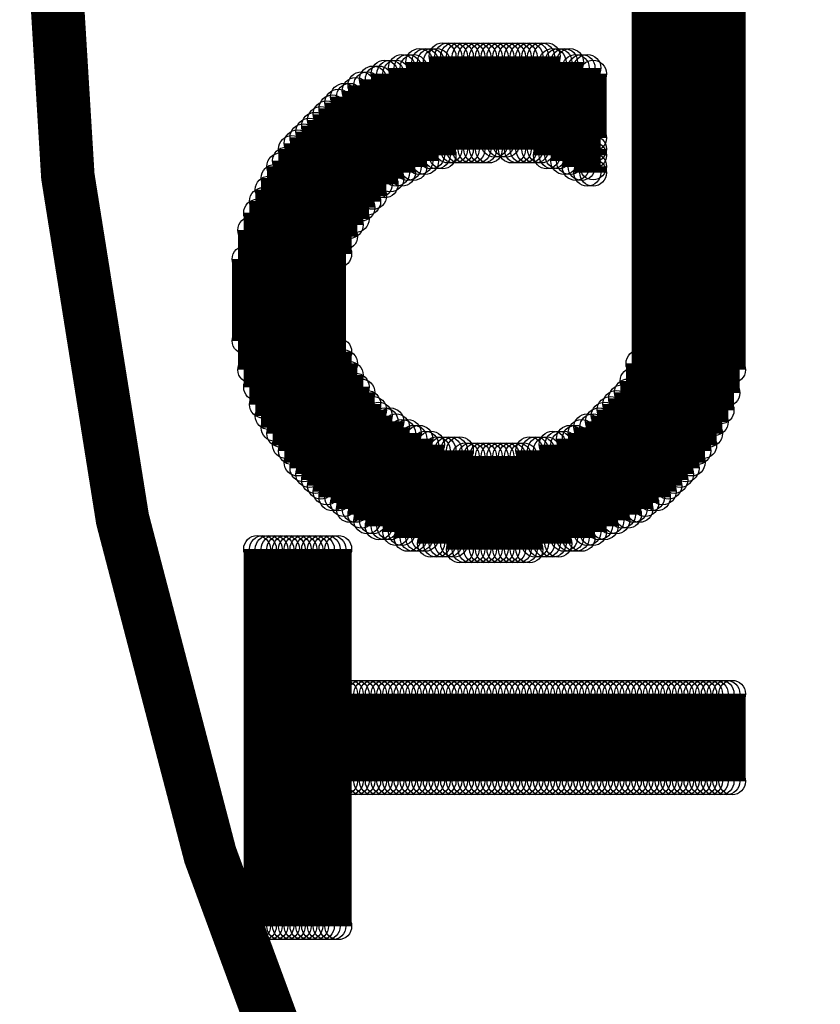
# Model space of a CAD drawing. Extents: x 97 to 162, y 100 to 201.
# Tile 23 of 47: x 134.9 to 137.89, y 136.96 to 140.63. Entities that reach past the tile are written whole.
import ezdxf

# ---------------------------------------------------------------- set-up
doc = ezdxf.new("R2010")
doc.units = 0
doc.layers.get('0').update_dxf_attribs({"linetype": 'CONTINUOUS'})
doc.layers.add('C-MASK_GBR', color=7, linetype='CONTINUOUS')
doc.layers.add('C-SILK_GBR', color=6, linetype='CONTINUOUS')

# ---------------------------------------------------------------- blocks, each defined once
blk = doc.blocks.new('ROUND_10')
blk.add_circle((0, 0), 0.05)

msp = doc.modelspace()

# ---------------------------------------------------------------- linework, layer by layer
at = {"layer": 'C-MASK_GBR', "const_width": 0.199898}
msp.add_lwpolyline([(147.951952, 154.795474, 0.8105196), (143.23187, 129.20345)], format="xyb", dxfattribs=at)
at = {"layer": 'C-SILK_GBR', "const_width": 0.199898}
msp.add_lwpolyline([(147.951952, 154.795474, 0.8105196), (143.23187, 129.20345)], format="xyb", dxfattribs=at)
at = {"layer": 'C-SILK_GBR', "const_width": 0.100076}
for points in [[(137.232644, 138.828272), (137.232644, 142.243556)], [(137.232644, 138.828272), (137.232644, 142.243556)], [(137.254234, 138.849862), (137.254234, 142.221966)], [(137.254234, 138.849862), (137.254234, 142.221966)], [(137.276078, 138.849862), (137.276078, 142.221966)], [(137.276078, 138.849862), (137.276078, 142.221966)], [(137.297668, 138.871452), (137.297668, 142.178786)], [(137.297668, 138.871452), (137.297668, 142.178786)], [(137.319258, 138.893042), (137.319258, 142.157196)], [(137.319258, 138.893042), (137.319258, 142.157196)], [(137.340848, 138.914632), (137.340848, 142.135606)], [(137.340848, 138.914632), (137.340848, 142.135606)], [(137.362438, 138.936222), (137.362438, 142.114016)], [(137.362438, 138.936222), (137.362438, 142.114016)], [(137.384028, 138.957812), (137.384028, 142.092426)], [(137.384028, 138.957812), (137.384028, 142.092426)], [(137.405618, 138.979402), (137.405618, 142.070836)], [(137.405618, 138.979402), (137.405618, 142.070836)], [(137.427208, 139.022582), (137.427208, 142.027656)], [(137.427208, 139.022582), (137.427208, 142.027656)], [(137.448798, 139.044172), (137.448798, 141.984476)], [(137.448798, 139.044172), (137.448798, 141.984476)], [(137.470388, 139.087352), (137.470388, 141.941296)], [(137.470388, 139.087352), (137.470388, 141.941296)], [(137.491978, 139.130786), (137.491978, 141.897862)], [(137.491978, 139.130786), (137.491978, 141.897862)], [(137.513568, 139.173966), (137.513568, 141.833092)], [(137.513568, 139.173966), (137.513568, 141.833092)], [(137.535158, 139.238736), (137.535158, 141.768322)], [(137.535158, 139.238736), (137.535158, 141.768322)], [(137.556748, 139.325096), (137.556748, 141.660372)], [(137.556748, 139.325096), (137.556748, 141.660372)], [(136.390126, 140.102844), (136.390126, 140.47216)], [(136.390126, 140.102844), (136.390126, 140.47216)], [(136.41197, 140.102844), (136.41197, 140.47216)], [(136.41197, 140.102844), (136.41197, 140.47216)], [(136.43356, 140.124434), (136.43356, 140.47216)], [(136.43356, 140.124434), (136.43356, 140.47216)], [(136.45515, 140.124434), (136.45515, 140.47216)], [(136.45515, 140.124434), (136.45515, 140.47216)], [(136.47674, 140.124434), (136.47674, 140.49375)], [(136.47674, 140.124434), (136.47674, 140.49375)], [(136.49833, 140.146024), (136.49833, 140.49375)], [(136.49833, 140.146024), (136.49833, 140.49375)], [(136.51992, 140.146024), (136.51992, 140.49375)], [(136.51992, 140.146024), (136.51992, 140.49375)], [(136.54151, 140.146024), (136.54151, 140.49375)], [(136.54151, 140.146024), (136.54151, 140.49375)], [(136.5631, 140.146024), (136.5631, 140.49375)], [(136.5631, 140.146024), (136.5631, 140.49375)], [(136.58469, 140.146024), (136.58469, 140.49375)], [(136.58469, 140.146024), (136.58469, 140.49375)], [(136.60628, 140.146024), (136.60628, 140.49375)], [(136.60628, 140.146024), (136.60628, 140.49375)], [(136.62787, 140.146024), (136.62787, 140.49375)], [(136.62787, 140.146024), (136.62787, 140.49375)], [(136.64946, 140.146024), (136.64946, 140.49375)], [(136.64946, 140.146024), (136.64946, 140.49375)], [(136.67105, 140.167614), (136.67105, 140.49375)], [(136.67105, 140.167614), (136.67105, 140.49375)], [(136.69264, 140.167614), (136.69264, 140.49375)], [(136.69264, 140.167614), (136.69264, 140.49375)], [(136.71423, 140.167614), (136.71423, 140.49375)], [(136.71423, 140.167614), (136.71423, 140.49375)], [(136.73582, 140.146024), (136.73582, 140.49375)], [(136.73582, 140.146024), (136.73582, 140.49375)], [(136.75741, 140.146024), (136.75741, 140.49375)], [(136.75741, 140.146024), (136.75741, 140.49375)], [(136.779, 140.146024), (136.779, 140.49375)], [(136.779, 140.146024), (136.779, 140.49375)], [(136.80059, 140.146024), (136.80059, 140.49375)], [(136.80059, 140.146024), (136.80059, 140.49375)], [(136.82218, 140.146024), (136.82218, 140.49375)], [(136.82218, 140.146024), (136.82218, 140.49375)], [(136.844024, 140.146024), (136.844024, 140.49375)], [(136.844024, 140.146024), (136.844024, 140.49375)], [(136.865614, 140.124434), (136.865614, 140.49375)], [(136.865614, 140.124434), (136.865614, 140.49375)], [(136.887204, 140.124434), (136.887204, 140.47216)], [(136.887204, 140.124434), (136.887204, 140.47216)], [(136.908794, 140.124434), (136.908794, 140.47216)], [(136.908794, 140.124434), (136.908794, 140.47216)], [(136.930384, 140.102844), (136.930384, 140.47216)], [(136.930384, 140.102844), (136.930384, 140.47216)], [(136.951974, 140.102844), (136.951974, 140.47216)], [(136.951974, 140.102844), (136.951974, 140.47216)], [(136.325356, 140.059664), (136.325356, 140.45057)], [(136.325356, 140.059664), (136.325356, 140.45057)], [(136.346946, 140.081254), (136.346946, 140.45057)], [(136.346946, 140.081254), (136.346946, 140.45057)], [(136.368536, 140.081254), (136.368536, 140.45057)], [(136.368536, 140.081254), (136.368536, 140.45057)], [(136.973564, 140.081254), (136.973564, 140.45057)], [(136.973564, 140.081254), (136.973564, 140.45057)], [(136.995154, 140.081254), (136.995154, 140.45057)], [(136.995154, 140.081254), (136.995154, 140.45057)], [(137.016744, 140.059664), (137.016744, 140.45057)], [(137.016744, 140.059664), (137.016744, 140.45057)], [(136.217406, 139.973304), (136.217406, 140.40739)], [(136.217406, 139.973304), (136.217406, 140.40739)], [(136.238996, 140.016484), (136.238996, 140.40739)], [(136.238996, 140.016484), (136.238996, 140.40739)], [(136.260586, 140.016484), (136.260586, 140.42898)], [(136.260586, 140.016484), (136.260586, 140.42898)], [(136.282176, 140.038074), (136.282176, 140.42898)], [(136.282176, 140.038074), (136.282176, 140.42898)], [(136.303766, 140.059664), (136.303766, 140.42898)], [(136.303766, 140.059664), (136.303766, 140.42898)], [(137.038334, 140.189204), (137.038334, 140.42898)], [(137.038334, 140.189204), (137.038334, 140.42898)], [(136.152636, 139.88669), (136.152636, 140.36421)], [(136.152636, 139.88669), (136.152636, 140.36421)], [(136.174226, 139.92987), (136.174226, 140.3858)], [(136.174226, 139.92987), (136.174226, 140.3858)], [(136.195816, 139.95146), (136.195816, 140.3858)], [(136.195816, 139.95146), (136.195816, 140.3858)], [(136.087866, 139.75715), (136.087866, 140.32103)], [(136.087866, 139.75715), (136.087866, 140.32103)], [(136.109456, 139.82192), (136.109456, 140.34262)], [(136.109456, 139.82192), (136.109456, 140.34262)], [(136.131046, 139.8651), (136.131046, 140.34262)], [(136.131046, 139.8651), (136.131046, 140.34262)], [(136.066276, 138.849862), (136.066276, 140.29944)], [(136.066276, 138.849862), (136.066276, 140.29944)], [(136.023096, 138.893042), (136.023096, 140.25626)], [(136.023096, 138.893042), (136.023096, 140.25626)], [(136.044686, 138.871452), (136.044686, 140.27785)], [(136.044686, 138.871452), (136.044686, 140.27785)], [(135.979916, 138.936222), (135.979916, 140.21308)], [(135.979916, 138.936222), (135.979916, 140.21308)], [(136.001506, 138.914632), (136.001506, 140.23467)], [(136.001506, 138.914632), (136.001506, 140.23467)], [(135.958072, 138.957812), (135.958072, 140.19149)], [(135.958072, 138.957812), (135.958072, 140.19149)], [(135.914892, 139.022582), (135.914892, 140.148056)], [(135.914892, 139.022582), (135.914892, 140.148056)], [(135.936482, 138.979402), (135.936482, 140.169646)], [(135.936482, 138.979402), (135.936482, 140.169646)], [(137.038334, 140.124434), (137.038334, 140.148056)], [(137.038334, 140.124434), (137.038334, 140.148056)], [(135.893302, 139.044172), (135.893302, 140.104876)], [(135.893302, 139.044172), (135.893302, 140.104876)], [(135.871712, 139.087352), (135.871712, 140.083286)], [(135.871712, 139.087352), (135.871712, 140.083286)], [(137.038334, 140.059664), (137.038334, 140.083286)], [(137.038334, 140.059664), (137.038334, 140.083286)], [(135.850122, 139.109196), (135.850122, 140.040106)], [(135.850122, 139.109196), (135.850122, 140.040106)], [(135.828532, 139.152376), (135.828532, 139.996926)], [(135.828532, 139.152376), (135.828532, 139.996926)], [(135.806942, 139.195556), (135.806942, 139.953746)], [(135.806942, 139.195556), (135.806942, 139.953746)], [(135.785352, 139.260326), (135.785352, 139.910566)], [(135.785352, 139.260326), (135.785352, 139.910566)], [(135.763762, 139.325096), (135.763762, 139.845796)], [(135.763762, 139.325096), (135.763762, 139.845796)], [(135.742172, 139.433046), (135.742172, 139.737592)], [(135.742172, 139.433046), (135.742172, 139.737592)], [(136.087866, 138.849862), (136.087866, 139.392152)], [(136.087866, 138.849862), (136.087866, 139.392152)], [(136.109456, 138.828272), (136.109456, 139.348972)], [(136.109456, 138.828272), (136.109456, 139.348972)], [(137.211054, 138.806682), (137.211054, 139.348972)], [(137.211054, 138.806682), (137.211054, 139.348972)], [(136.131046, 138.806682), (136.131046, 139.305538)], [(136.131046, 138.806682), (136.131046, 139.305538)], [(136.152636, 138.806682), (136.152636, 139.262358)], [(136.152636, 138.806682), (136.152636, 139.262358)], [(137.189464, 138.806682), (137.189464, 139.283948)], [(137.189464, 138.806682), (137.189464, 139.283948)], [(136.174226, 138.785092), (136.174226, 139.240768)], [(136.174226, 138.785092), (136.174226, 139.240768)], [(137.146284, 138.785092), (137.146284, 139.219178)], [(137.146284, 138.785092), (137.146284, 139.219178)], [(137.167874, 138.785092), (137.167874, 139.240768)], [(137.167874, 138.785092), (137.167874, 139.240768)], [(136.195816, 138.763502), (136.195816, 139.197588)], [(136.195816, 138.763502), (136.195816, 139.197588)], [(137.124694, 138.763502), (137.124694, 139.197588)], [(137.124694, 138.763502), (137.124694, 139.197588)], [(136.217406, 138.763502), (136.217406, 139.175998)], [(136.217406, 138.763502), (136.217406, 139.175998)], [(136.238996, 138.741912), (136.238996, 139.154408)], [(136.238996, 138.741912), (136.238996, 139.154408)], [(137.081514, 138.741912), (137.081514, 139.154408)], [(137.081514, 138.741912), (137.081514, 139.154408)], [(137.103104, 138.763502), (137.103104, 139.175998)], [(137.103104, 138.763502), (137.103104, 139.175998)], [(136.260586, 138.741912), (136.260586, 139.132818)], [(136.260586, 138.741912), (136.260586, 139.132818)], [(136.282176, 138.741912), (136.282176, 139.132818)], [(136.282176, 138.741912), (136.282176, 139.132818)], [(136.303766, 138.720322), (136.303766, 139.111228)], [(136.303766, 138.720322), (136.303766, 139.111228)], [(137.016744, 138.720322), (137.016744, 139.111228)], [(137.016744, 138.720322), (137.016744, 139.111228)], [(137.038334, 138.720322), (137.038334, 139.111228)], [(137.038334, 138.720322), (137.038334, 139.111228)], [(137.059924, 138.741912), (137.059924, 139.132818)], [(137.059924, 138.741912), (137.059924, 139.132818)], [(136.325356, 138.720322), (136.325356, 139.089638)], [(136.325356, 138.720322), (136.325356, 139.089638)], [(136.346946, 138.698732), (136.346946, 139.089638)], [(136.346946, 138.698732), (136.346946, 139.089638)], [(136.995154, 138.698732), (136.995154, 139.089638)], [(136.995154, 138.698732), (136.995154, 139.089638)], [(136.368536, 138.698732), (136.368536, 139.068048)], [(136.368536, 138.698732), (136.368536, 139.068048)], [(136.390126, 138.698732), (136.390126, 139.068048)], [(136.390126, 138.698732), (136.390126, 139.068048)], [(136.41197, 138.698732), (136.41197, 139.046458)], [(136.41197, 138.698732), (136.41197, 139.046458)], [(136.43356, 138.677142), (136.43356, 139.046458)], [(136.43356, 138.677142), (136.43356, 139.046458)], [(136.887204, 138.677142), (136.887204, 139.046458)], [(136.887204, 138.677142), (136.887204, 139.046458)], [(136.908794, 138.677142), (136.908794, 139.046458)], [(136.908794, 138.677142), (136.908794, 139.046458)], [(136.930384, 138.698732), (136.930384, 139.046458)], [(136.930384, 138.698732), (136.930384, 139.046458)], [(136.951974, 138.698732), (136.951974, 139.068048)], [(136.951974, 138.698732), (136.951974, 139.068048)], [(136.973564, 138.698732), (136.973564, 139.068048)], [(136.973564, 138.698732), (136.973564, 139.068048)], [(136.45515, 138.677142), (136.45515, 139.024868)], [(136.45515, 138.677142), (136.45515, 139.024868)], [(136.47674, 138.677142), (136.47674, 139.024868)], [(136.47674, 138.677142), (136.47674, 139.024868)], [(136.49833, 138.677142), (136.49833, 139.024868)], [(136.49833, 138.677142), (136.49833, 139.024868)], [(136.51992, 138.677142), (136.51992, 139.024868)], [(136.51992, 138.677142), (136.51992, 139.024868)], [(136.54151, 138.655298), (136.54151, 139.024868)], [(136.54151, 138.655298), (136.54151, 139.024868)], [(136.5631, 138.655298), (136.5631, 139.003278)], [(136.5631, 138.655298), (136.5631, 139.003278)], [(136.58469, 138.655298), (136.58469, 139.003278)], [(136.58469, 138.655298), (136.58469, 139.003278)], [(136.60628, 138.655298), (136.60628, 139.003278)], [(136.60628, 138.655298), (136.60628, 139.003278)], [(136.62787, 138.655298), (136.62787, 139.003278)], [(136.62787, 138.655298), (136.62787, 139.003278)], [(136.64946, 138.655298), (136.64946, 139.003278)], [(136.64946, 138.655298), (136.64946, 139.003278)], [(136.67105, 138.655298), (136.67105, 139.003278)], [(136.67105, 138.655298), (136.67105, 139.003278)], [(136.69264, 138.655298), (136.69264, 139.003278)], [(136.69264, 138.655298), (136.69264, 139.003278)], [(136.71423, 138.655298), (136.71423, 139.003278)], [(136.71423, 138.655298), (136.71423, 139.003278)], [(136.73582, 138.655298), (136.73582, 139.003278)], [(136.73582, 138.655298), (136.73582, 139.003278)], [(136.75741, 138.655298), (136.75741, 139.003278)], [(136.75741, 138.655298), (136.75741, 139.003278)], [(136.779, 138.655298), (136.779, 139.003278)], [(136.779, 138.655298), (136.779, 139.003278)], [(136.80059, 138.655298), (136.80059, 139.024868)], [(136.80059, 138.655298), (136.80059, 139.024868)], [(136.82218, 138.677142), (136.82218, 139.024868)], [(136.82218, 138.677142), (136.82218, 139.024868)], [(136.844024, 138.677142), (136.844024, 139.024868)], [(136.844024, 138.677142), (136.844024, 139.024868)], [(136.865614, 138.677142), (136.865614, 139.024868)], [(136.865614, 138.677142), (136.865614, 139.024868)], [(135.785352, 137.251186), (135.785352, 138.657584)], [(135.785352, 137.251186), (135.785352, 138.657584)], [(135.806942, 137.251186), (135.806942, 138.657584)], [(135.806942, 137.251186), (135.806942, 138.657584)], [(135.828532, 137.251186), (135.828532, 138.657584)], [(135.828532, 137.251186), (135.828532, 138.657584)], [(135.850122, 137.251186), (135.850122, 138.657584)], [(135.850122, 137.251186), (135.850122, 138.657584)], [(135.871712, 137.251186), (135.871712, 138.657584)], [(135.871712, 137.251186), (135.871712, 138.657584)], [(135.893302, 137.251186), (135.893302, 138.657584)], [(135.893302, 137.251186), (135.893302, 138.657584)], [(135.914892, 137.251186), (135.914892, 138.657584)], [(135.914892, 137.251186), (135.914892, 138.657584)], [(135.936482, 137.251186), (135.936482, 138.657584)], [(135.936482, 137.251186), (135.936482, 138.657584)], [(135.958072, 137.251186), (135.958072, 138.657584)], [(135.958072, 137.251186), (135.958072, 138.657584)], [(135.979916, 137.251186), (135.979916, 138.657584)], [(135.979916, 137.251186), (135.979916, 138.657584)], [(136.001506, 137.251186), (136.001506, 138.657584)], [(136.001506, 137.251186), (136.001506, 138.657584)], [(136.023096, 137.251186), (136.023096, 138.657584)], [(136.023096, 137.251186), (136.023096, 138.657584)], [(136.044686, 137.251186), (136.044686, 138.657584)], [(136.044686, 137.251186), (136.044686, 138.657584)], [(136.066276, 137.251186), (136.066276, 138.657584)], [(136.066276, 137.251186), (136.066276, 138.657584)], [(136.087866, 137.251186), (136.087866, 138.657584)], [(136.087866, 137.251186), (136.087866, 138.657584)], [(136.109456, 137.79119), (136.109456, 138.11758)], [(136.109456, 137.79119), (136.109456, 138.11758)], [(136.131046, 137.79119), (136.131046, 138.11758)], [(136.131046, 137.79119), (136.131046, 138.11758)], [(136.152636, 137.79119), (136.152636, 138.11758)], [(136.152636, 137.79119), (136.152636, 138.11758)], [(136.174226, 137.79119), (136.174226, 138.11758)], [(136.174226, 137.79119), (136.174226, 138.11758)], [(136.195816, 137.79119), (136.195816, 138.11758)], [(136.195816, 137.79119), (136.195816, 138.11758)], [(136.217406, 137.79119), (136.217406, 138.11758)], [(136.217406, 137.79119), (136.217406, 138.11758)], [(136.238996, 137.79119), (136.238996, 138.11758)], [(136.238996, 137.79119), (136.238996, 138.11758)], [(136.260586, 137.79119), (136.260586, 138.11758)], [(136.260586, 137.79119), (136.260586, 138.11758)], [(136.282176, 137.79119), (136.282176, 138.11758)], [(136.282176, 137.79119), (136.282176, 138.11758)], [(136.303766, 137.79119), (136.303766, 138.11758)], [(136.303766, 137.79119), (136.303766, 138.11758)], [(136.325356, 137.79119), (136.325356, 138.11758)], [(136.325356, 137.79119), (136.325356, 138.11758)], [(136.346946, 137.79119), (136.346946, 138.11758)], [(136.346946, 137.79119), (136.346946, 138.11758)], [(136.368536, 137.79119), (136.368536, 138.11758)], [(136.368536, 137.79119), (136.368536, 138.11758)], [(136.390126, 137.79119), (136.390126, 138.11758)], [(136.390126, 137.79119), (136.390126, 138.11758)], [(136.41197, 137.79119), (136.41197, 138.11758)], [(136.41197, 137.79119), (136.41197, 138.11758)], [(136.43356, 137.79119), (136.43356, 138.11758)], [(136.43356, 137.79119), (136.43356, 138.11758)], [(136.45515, 137.79119), (136.45515, 138.11758)], [(136.45515, 137.79119), (136.45515, 138.11758)], [(136.47674, 137.79119), (136.47674, 138.11758)], [(136.47674, 137.79119), (136.47674, 138.11758)], [(136.49833, 137.79119), (136.49833, 138.11758)], [(136.49833, 137.79119), (136.49833, 138.11758)], [(136.51992, 137.79119), (136.51992, 138.11758)], [(136.51992, 137.79119), (136.51992, 138.11758)], [(136.54151, 137.79119), (136.54151, 138.11758)], [(136.54151, 137.79119), (136.54151, 138.11758)], [(136.5631, 137.79119), (136.5631, 138.11758)], [(136.5631, 137.79119), (136.5631, 138.11758)], [(136.58469, 137.79119), (136.58469, 138.11758)], [(136.58469, 137.79119), (136.58469, 138.11758)], [(136.60628, 137.79119), (136.60628, 138.11758)], [(136.60628, 137.79119), (136.60628, 138.11758)], [(136.62787, 137.79119), (136.62787, 138.11758)], [(136.62787, 137.79119), (136.62787, 138.11758)], [(136.64946, 137.79119), (136.64946, 138.11758)], [(136.64946, 137.79119), (136.64946, 138.11758)], [(136.67105, 137.79119), (136.67105, 138.11758)], [(136.67105, 137.79119), (136.67105, 138.11758)], [(136.69264, 137.79119), (136.69264, 138.11758)], [(136.69264, 137.79119), (136.69264, 138.11758)], [(136.71423, 137.79119), (136.71423, 138.11758)], [(136.71423, 137.79119), (136.71423, 138.11758)], [(136.73582, 137.79119), (136.73582, 138.11758)], [(136.73582, 137.79119), (136.73582, 138.11758)], [(136.75741, 137.79119), (136.75741, 138.11758)], [(136.75741, 137.79119), (136.75741, 138.11758)], [(136.779, 137.79119), (136.779, 138.11758)], [(136.779, 137.79119), (136.779, 138.11758)], [(136.80059, 137.79119), (136.80059, 138.11758)], [(136.80059, 137.79119), (136.80059, 138.11758)], [(136.82218, 137.79119), (136.82218, 138.11758)], [(136.82218, 137.79119), (136.82218, 138.11758)], [(136.844024, 137.79119), (136.844024, 138.11758)], [(136.844024, 137.79119), (136.844024, 138.11758)], [(136.865614, 137.79119), (136.865614, 138.11758)], [(136.865614, 137.79119), (136.865614, 138.11758)], [(136.887204, 137.79119), (136.887204, 138.11758)], [(136.887204, 137.79119), (136.887204, 138.11758)], [(136.908794, 137.79119), (136.908794, 138.11758)], [(136.908794, 137.79119), (136.908794, 138.11758)], [(136.930384, 137.79119), (136.930384, 138.11758)], [(136.930384, 137.79119), (136.930384, 138.11758)], [(136.951974, 137.79119), (136.951974, 138.11758)], [(136.951974, 137.79119), (136.951974, 138.11758)], [(136.973564, 137.79119), (136.973564, 138.11758)], [(136.973564, 137.79119), (136.973564, 138.11758)], [(136.995154, 137.79119), (136.995154, 138.11758)], [(136.995154, 137.79119), (136.995154, 138.11758)], [(137.016744, 137.79119), (137.016744, 138.11758)], [(137.016744, 137.79119), (137.016744, 138.11758)], [(137.038334, 137.79119), (137.038334, 138.11758)], [(137.038334, 137.79119), (137.038334, 138.11758)], [(137.059924, 137.79119), (137.059924, 138.11758)], [(137.059924, 137.79119), (137.059924, 138.11758)], [(137.081514, 137.79119), (137.081514, 138.11758)], [(137.081514, 137.79119), (137.081514, 138.11758)], [(137.103104, 137.79119), (137.103104, 138.11758)], [(137.103104, 137.79119), (137.103104, 138.11758)], [(137.124694, 137.79119), (137.124694, 138.11758)], [(137.124694, 137.79119), (137.124694, 138.11758)], [(137.146284, 137.79119), (137.146284, 138.11758)], [(137.146284, 137.79119), (137.146284, 138.11758)], [(137.167874, 137.79119), (137.167874, 138.11758)], [(137.167874, 137.79119), (137.167874, 138.11758)], [(137.189464, 137.79119), (137.189464, 138.11758)], [(137.189464, 137.79119), (137.189464, 138.11758)], [(137.211054, 137.79119), (137.211054, 138.11758)], [(137.211054, 137.79119), (137.211054, 138.11758)], [(137.232644, 137.79119), (137.232644, 138.11758)], [(137.232644, 137.79119), (137.232644, 138.11758)], [(137.254234, 137.79119), (137.254234, 138.11758)], [(137.254234, 137.79119), (137.254234, 138.11758)], [(137.276078, 137.79119), (137.276078, 138.11758)], [(137.276078, 137.79119), (137.276078, 138.11758)], [(137.297668, 137.79119), (137.297668, 138.11758)], [(137.297668, 137.79119), (137.297668, 138.11758)], [(137.319258, 137.79119), (137.319258, 138.11758)], [(137.319258, 137.79119), (137.319258, 138.11758)], [(137.340848, 137.79119), (137.340848, 138.11758)], [(137.340848, 137.79119), (137.340848, 138.11758)], [(137.362438, 137.79119), (137.362438, 138.11758)], [(137.362438, 137.79119), (137.362438, 138.11758)], [(137.384028, 137.79119), (137.384028, 138.11758)], [(137.384028, 137.79119), (137.384028, 138.11758)], [(137.405618, 137.79119), (137.405618, 138.11758)], [(137.405618, 137.79119), (137.405618, 138.11758)], [(137.427208, 137.79119), (137.427208, 138.11758)], [(137.427208, 137.79119), (137.427208, 138.11758)], [(137.448798, 137.79119), (137.448798, 138.11758)], [(137.448798, 137.79119), (137.448798, 138.11758)], [(137.470388, 137.79119), (137.470388, 138.11758)], [(137.470388, 137.79119), (137.470388, 138.11758)], [(137.491978, 137.79119), (137.491978, 138.11758)], [(137.491978, 137.79119), (137.491978, 138.11758)], [(137.513568, 137.79119), (137.513568, 138.11758)], [(137.513568, 137.79119), (137.513568, 138.11758)], [(137.535158, 137.79119), (137.535158, 138.11758)], [(137.535158, 137.79119), (137.535158, 138.11758)], [(137.556748, 137.79119), (137.556748, 138.11758)], [(137.556748, 137.79119), (137.556748, 138.11758)]]:
    msp.add_lwpolyline(points, dxfattribs=at)

# ---------------------------------------------------------------- block references
at = {"layer": 'C-SILK_GBR'}
for p in [(136.390126, 140.47216), (136.390126, 140.47216), (136.41197, 140.47216), (136.41197, 140.47216), (136.43356, 140.47216), (136.43356, 140.47216), (136.45515, 140.47216), (136.45515, 140.47216), (136.47674, 140.49375), (136.47674, 140.49375), (136.49833, 140.49375), (136.49833, 140.49375), (136.51992, 140.49375), (136.51992, 140.49375), (136.54151, 140.49375), (136.54151, 140.49375), (136.5631, 140.49375), (136.5631, 140.49375), (136.58469, 140.49375), (136.58469, 140.49375), (136.60628, 140.49375), (136.60628, 140.49375), (136.62787, 140.49375), (136.62787, 140.49375), (136.64946, 140.49375), (136.64946, 140.49375), (136.67105, 140.49375), (136.67105, 140.49375), (136.69264, 140.49375), (136.69264, 140.49375), (136.71423, 140.49375), (136.71423, 140.49375), (136.73582, 140.49375), (136.73582, 140.49375), (136.75741, 140.49375), (136.75741, 140.49375), (136.779, 140.49375), (136.779, 140.49375), (136.80059, 140.49375), (136.80059, 140.49375), (136.82218, 140.49375), (136.82218, 140.49375), (136.844024, 140.49375), (136.844024, 140.49375), (136.865614, 140.49375), (136.865614, 140.49375), (136.887204, 140.47216), (136.887204, 140.47216), (136.908794, 140.47216), (136.908794, 140.47216), (136.930384, 140.47216), (136.930384, 140.47216), (136.951974, 140.47216), (136.951974, 140.47216), (136.325356, 140.45057), (136.325356, 140.45057), (136.346946, 140.45057), (136.346946, 140.45057), (136.368536, 140.45057), (136.368536, 140.45057), (136.973564, 140.45057), (136.973564, 140.45057), (136.995154, 140.45057), (136.995154, 140.45057), (137.016744, 140.45057), (137.016744, 140.45057), (136.217406, 140.40739), (136.217406, 140.40739), (136.238996, 140.40739), (136.238996, 140.40739), (136.260586, 140.42898), (136.260586, 140.42898), (136.282176, 140.42898), (136.282176, 140.42898), (136.303766, 140.42898), (136.303766, 140.42898), (137.038334, 140.42898), (137.038334, 140.42898), (136.152636, 140.36421), (136.152636, 140.36421), (136.174226, 140.3858), (136.174226, 140.3858), (136.195816, 140.3858), (136.195816, 140.3858), (136.087866, 140.32103), (136.087866, 140.32103), (136.109456, 140.34262), (136.109456, 140.34262), (136.131046, 140.34262), (136.131046, 140.34262), (136.066276, 140.29944), (136.066276, 140.29944), (136.023096, 140.25626), (136.023096, 140.25626), (136.044686, 140.27785), (136.044686, 140.27785), (135.979916, 140.21308), (135.979916, 140.21308), (136.001506, 140.23467), (136.001506, 140.23467), (135.958072, 140.19149), (135.958072, 140.19149), (137.038334, 140.189204), (137.038334, 140.189204), (135.914892, 140.148056), (135.914892, 140.148056), (135.936482, 140.169646), (135.936482, 140.169646), (136.49833, 140.146024), (136.49833, 140.146024), (136.51992, 140.146024), (136.51992, 140.146024), (136.54151, 140.146024), (136.54151, 140.146024), (136.5631, 140.146024), (136.5631, 140.146024), (136.58469, 140.146024), (136.58469, 140.146024), (136.60628, 140.146024), (136.60628, 140.146024), (136.62787, 140.146024), (136.62787, 140.146024), (136.64946, 140.146024), (136.64946, 140.146024), (136.67105, 140.167614), (136.67105, 140.167614), (136.69264, 140.167614), (136.69264, 140.167614), (136.71423, 140.167614), (136.71423, 140.167614), (136.73582, 140.146024), (136.73582, 140.146024), (136.75741, 140.146024), (136.75741, 140.146024), (136.779, 140.146024), (136.779, 140.146024), (136.80059, 140.146024), (136.80059, 140.146024), (136.82218, 140.146024), (136.82218, 140.146024), (136.844024, 140.146024), (136.844024, 140.146024), (137.038334, 140.148056), (137.038334, 140.148056), (135.893302, 140.104876), (135.893302, 140.104876), (136.390126, 140.102844), (136.390126, 140.102844), (136.41197, 140.102844), (136.41197, 140.102844), (136.43356, 140.124434), (136.43356, 140.124434), (136.45515, 140.124434), (136.45515, 140.124434), (136.47674, 140.124434), (136.47674, 140.124434), (136.865614, 140.124434), (136.865614, 140.124434), (136.887204, 140.124434), (136.887204, 140.124434), (136.908794, 140.124434), (136.908794, 140.124434), (136.930384, 140.102844), (136.930384, 140.102844), (136.951974, 140.102844), (136.951974, 140.102844), (137.038334, 140.124434), (137.038334, 140.124434), (135.871712, 140.083286), (135.871712, 140.083286), (136.346946, 140.081254), (136.346946, 140.081254), (136.368536, 140.081254), (136.368536, 140.081254), (136.973564, 140.081254), (136.973564, 140.081254), (136.995154, 140.081254), (136.995154, 140.081254), (137.038334, 140.083286), (137.038334, 140.083286), (135.850122, 140.040106), (135.850122, 140.040106), (136.282176, 140.038074), (136.282176, 140.038074), (136.303766, 140.059664), (136.303766, 140.059664), (136.325356, 140.059664), (136.325356, 140.059664), (137.016744, 140.059664), (137.016744, 140.059664), (137.038334, 140.059664), (137.038334, 140.059664), (135.828532, 139.996926), (135.828532, 139.996926), (136.238996, 140.016484), (136.238996, 140.016484), (136.260586, 140.016484), (136.260586, 140.016484), (135.806942, 139.953746), (135.806942, 139.953746), (136.217406, 139.973304), (136.217406, 139.973304), (136.174226, 139.92987), (136.174226, 139.92987), (136.195816, 139.95146), (136.195816, 139.95146), (135.785352, 139.910566), (135.785352, 139.910566), (136.152636, 139.88669), (136.152636, 139.88669), (135.763762, 139.845796), (135.763762, 139.845796), (136.131046, 139.8651), (136.131046, 139.8651), (136.109456, 139.82192), (136.109456, 139.82192), (135.742172, 139.737592), (135.742172, 139.737592), (136.087866, 139.75715), (136.087866, 139.75715), (135.742172, 139.433046), (135.742172, 139.433046), (136.087866, 139.392152), (136.087866, 139.392152), (136.109456, 139.348972), (136.109456, 139.348972), (137.211054, 139.348972), (137.211054, 139.348972), (135.763762, 139.325096), (135.763762, 139.325096), (136.131046, 139.305538), (136.131046, 139.305538), (137.556748, 139.325096), (137.556748, 139.325096), (135.785352, 139.260326), (135.785352, 139.260326), (136.152636, 139.262358), (136.152636, 139.262358), (137.189464, 139.283948), (137.189464, 139.283948), (136.174226, 139.240768), (136.174226, 139.240768), (137.146284, 139.219178), (137.146284, 139.219178), (137.167874, 139.240768), (137.167874, 139.240768), (137.535158, 139.238736), (137.535158, 139.238736), (135.806942, 139.195556), (135.806942, 139.195556), (136.195816, 139.197588), (136.195816, 139.197588), (137.124694, 139.197588), (137.124694, 139.197588), (135.828532, 139.152376), (135.828532, 139.152376), (136.217406, 139.175998), (136.217406, 139.175998), (136.238996, 139.154408), (136.238996, 139.154408), (137.081514, 139.154408), (137.081514, 139.154408), (137.103104, 139.175998), (137.103104, 139.175998), (137.513568, 139.173966), (137.513568, 139.173966), (135.850122, 139.109196), (135.850122, 139.109196), (136.260586, 139.132818), (136.260586, 139.132818), (136.282176, 139.132818), (136.282176, 139.132818), (136.303766, 139.111228), (136.303766, 139.111228), (137.016744, 139.111228), (137.016744, 139.111228), (137.038334, 139.111228), (137.038334, 139.111228), (137.059924, 139.132818), (137.059924, 139.132818), (137.491978, 139.130786), (137.491978, 139.130786), (135.871712, 139.087352), (135.871712, 139.087352), (136.325356, 139.089638), (136.325356, 139.089638), (136.346946, 139.089638), (136.346946, 139.089638), (136.995154, 139.089638), (136.995154, 139.089638), (137.470388, 139.087352), (137.470388, 139.087352), (135.893302, 139.044172), (135.893302, 139.044172), (136.368536, 139.068048), (136.368536, 139.068048), (136.390126, 139.068048), (136.390126, 139.068048), (136.41197, 139.046458), (136.41197, 139.046458), (136.43356, 139.046458), (136.43356, 139.046458), (136.887204, 139.046458), (136.887204, 139.046458), (136.908794, 139.046458), (136.908794, 139.046458), (136.930384, 139.046458), (136.930384, 139.046458), (136.951974, 139.068048), (136.951974, 139.068048), (136.973564, 139.068048), (136.973564, 139.068048), (137.448798, 139.044172), (137.448798, 139.044172), (135.914892, 139.022582), (135.914892, 139.022582), (136.45515, 139.024868), (136.45515, 139.024868), (136.47674, 139.024868), (136.47674, 139.024868), (136.49833, 139.024868), (136.49833, 139.024868), (136.51992, 139.024868), (136.51992, 139.024868), (136.54151, 139.024868), (136.54151, 139.024868), (136.5631, 139.003278), (136.5631, 139.003278), (136.58469, 139.003278), (136.58469, 139.003278), (136.60628, 139.003278), (136.60628, 139.003278), (136.62787, 139.003278), (136.62787, 139.003278), (136.64946, 139.003278), (136.64946, 139.003278), (136.67105, 139.003278), (136.67105, 139.003278), (136.69264, 139.003278), (136.69264, 139.003278), (136.71423, 139.003278), (136.71423, 139.003278), (136.73582, 139.003278), (136.73582, 139.003278), (136.75741, 139.003278), (136.75741, 139.003278), (136.779, 139.003278), (136.779, 139.003278), (136.80059, 139.024868), (136.80059, 139.024868), (136.82218, 139.024868), (136.82218, 139.024868), (136.844024, 139.024868), (136.844024, 139.024868), (136.865614, 139.024868), (136.865614, 139.024868), (137.427208, 139.022582), (137.427208, 139.022582), (135.936482, 138.979402), (135.936482, 138.979402), (137.405618, 138.979402), (137.405618, 138.979402), (135.958072, 138.957812), (135.958072, 138.957812), (135.979916, 138.936222), (135.979916, 138.936222), (137.362438, 138.936222), (137.362438, 138.936222), (137.384028, 138.957812), (137.384028, 138.957812), (136.001506, 138.914632), (136.001506, 138.914632), (136.023096, 138.893042), (136.023096, 138.893042), (137.319258, 138.893042), (137.319258, 138.893042), (137.340848, 138.914632), (137.340848, 138.914632), (136.044686, 138.871452), (136.044686, 138.871452), (137.297668, 138.871452), (137.297668, 138.871452), (136.066276, 138.849862), (136.066276, 138.849862), (136.087866, 138.849862), (136.087866, 138.849862), (136.109456, 138.828272), (136.109456, 138.828272), (137.232644, 138.828272), (137.232644, 138.828272), (137.254234, 138.849862), (137.254234, 138.849862), (137.276078, 138.849862), (137.276078, 138.849862), (136.131046, 138.806682), (136.131046, 138.806682), (136.152636, 138.806682), (136.152636, 138.806682), (136.174226, 138.785092), (136.174226, 138.785092), (137.146284, 138.785092), (137.146284, 138.785092), (137.167874, 138.785092), (137.167874, 138.785092), (137.189464, 138.806682), (137.189464, 138.806682), (137.211054, 138.806682), (137.211054, 138.806682), (136.195816, 138.763502), (136.195816, 138.763502), (136.217406, 138.763502), (136.217406, 138.763502), (136.238996, 138.741912), (136.238996, 138.741912), (136.260586, 138.741912), (136.260586, 138.741912), (136.282176, 138.741912), (136.282176, 138.741912), (137.059924, 138.741912), (137.059924, 138.741912), (137.081514, 138.741912), (137.081514, 138.741912), (137.103104, 138.763502), (137.103104, 138.763502), (137.124694, 138.763502), (137.124694, 138.763502), (136.303766, 138.720322), (136.303766, 138.720322), (136.325356, 138.720322), (136.325356, 138.720322), (137.016744, 138.720322), (137.016744, 138.720322), (137.038334, 138.720322), (137.038334, 138.720322), (136.346946, 138.698732), (136.346946, 138.698732), (136.368536, 138.698732), (136.368536, 138.698732), (136.390126, 138.698732), (136.390126, 138.698732), (136.41197, 138.698732), (136.41197, 138.698732), (136.43356, 138.677142), (136.43356, 138.677142), (136.45515, 138.677142), (136.45515, 138.677142), (136.47674, 138.677142), (136.47674, 138.677142), (136.49833, 138.677142), (136.49833, 138.677142), (136.51992, 138.677142), (136.51992, 138.677142), (136.82218, 138.677142), (136.82218, 138.677142), (136.844024, 138.677142), (136.844024, 138.677142), (136.865614, 138.677142), (136.865614, 138.677142), (136.887204, 138.677142), (136.887204, 138.677142), (136.908794, 138.677142), (136.908794, 138.677142), (136.930384, 138.698732), (136.930384, 138.698732), (136.951974, 138.698732), (136.951974, 138.698732), (136.973564, 138.698732), (136.973564, 138.698732), (136.995154, 138.698732), (136.995154, 138.698732), (135.785352, 138.657584), (135.785352, 138.657584), (135.806942, 138.657584), (135.806942, 138.657584), (135.828532, 138.657584), (135.828532, 138.657584), (135.850122, 138.657584), (135.850122, 138.657584), (135.871712, 138.657584), (135.871712, 138.657584), (135.893302, 138.657584), (135.893302, 138.657584), (135.914892, 138.657584), (135.914892, 138.657584), (135.936482, 138.657584), (135.936482, 138.657584), (135.958072, 138.657584), (135.958072, 138.657584), (135.979916, 138.657584), (135.979916, 138.657584), (136.001506, 138.657584), (136.001506, 138.657584), (136.023096, 138.657584), (136.023096, 138.657584), (136.044686, 138.657584), (136.044686, 138.657584), (136.066276, 138.657584), (136.066276, 138.657584), (136.087866, 138.657584), (136.087866, 138.657584), (136.54151, 138.655298), (136.54151, 138.655298), (136.5631, 138.655298), (136.5631, 138.655298), (136.58469, 138.655298), (136.58469, 138.655298), (136.60628, 138.655298), (136.60628, 138.655298), (136.62787, 138.655298), (136.62787, 138.655298), (136.64946, 138.655298), (136.64946, 138.655298), (136.67105, 138.655298), (136.67105, 138.655298), (136.69264, 138.655298), (136.69264, 138.655298), (136.71423, 138.655298), (136.71423, 138.655298), (136.73582, 138.655298), (136.73582, 138.655298), (136.75741, 138.655298), (136.75741, 138.655298), (136.779, 138.655298), (136.779, 138.655298), (136.80059, 138.655298), (136.80059, 138.655298), (136.109456, 138.11758), (136.109456, 138.11758), (136.131046, 138.11758), (136.131046, 138.11758), (136.152636, 138.11758), (136.152636, 138.11758), (136.174226, 138.11758), (136.174226, 138.11758), (136.195816, 138.11758), (136.195816, 138.11758), (136.217406, 138.11758), (136.217406, 138.11758), (136.238996, 138.11758), (136.238996, 138.11758), (136.260586, 138.11758), (136.260586, 138.11758), (136.282176, 138.11758), (136.282176, 138.11758), (136.303766, 138.11758), (136.303766, 138.11758), (136.325356, 138.11758), (136.325356, 138.11758), (136.346946, 138.11758), (136.346946, 138.11758), (136.368536, 138.11758), (136.368536, 138.11758), (136.390126, 138.11758), (136.390126, 138.11758), (136.41197, 138.11758), (136.41197, 138.11758), (136.43356, 138.11758), (136.43356, 138.11758), (136.45515, 138.11758), (136.45515, 138.11758), (136.47674, 138.11758), (136.47674, 138.11758), (136.49833, 138.11758), (136.49833, 138.11758), (136.51992, 138.11758), (136.51992, 138.11758), (136.54151, 138.11758), (136.54151, 138.11758), (136.5631, 138.11758), (136.5631, 138.11758), (136.58469, 138.11758), (136.58469, 138.11758), (136.60628, 138.11758), (136.60628, 138.11758), (136.62787, 138.11758), (136.62787, 138.11758), (136.64946, 138.11758), (136.64946, 138.11758), (136.67105, 138.11758), (136.67105, 138.11758), (136.69264, 138.11758), (136.69264, 138.11758), (136.71423, 138.11758), (136.71423, 138.11758), (136.73582, 138.11758), (136.73582, 138.11758), (136.75741, 138.11758), (136.75741, 138.11758), (136.779, 138.11758), (136.779, 138.11758), (136.80059, 138.11758), (136.80059, 138.11758), (136.82218, 138.11758), (136.82218, 138.11758), (136.844024, 138.11758), (136.844024, 138.11758), (136.865614, 138.11758), (136.865614, 138.11758), (136.887204, 138.11758), (136.887204, 138.11758), (136.908794, 138.11758), (136.908794, 138.11758), (136.930384, 138.11758), (136.930384, 138.11758), (136.951974, 138.11758), (136.951974, 138.11758), (136.973564, 138.11758), (136.973564, 138.11758), (136.995154, 138.11758), (136.995154, 138.11758), (137.016744, 138.11758), (137.016744, 138.11758), (137.038334, 138.11758), (137.038334, 138.11758), (137.059924, 138.11758), (137.059924, 138.11758), (137.081514, 138.11758), (137.081514, 138.11758), (137.103104, 138.11758), (137.103104, 138.11758), (137.124694, 138.11758), (137.124694, 138.11758), (137.146284, 138.11758), (137.146284, 138.11758), (137.167874, 138.11758), (137.167874, 138.11758), (137.189464, 138.11758), (137.189464, 138.11758), (137.211054, 138.11758), (137.211054, 138.11758), (137.232644, 138.11758), (137.232644, 138.11758), (137.254234, 138.11758), (137.254234, 138.11758), (137.276078, 138.11758), (137.276078, 138.11758), (137.297668, 138.11758), (137.297668, 138.11758), (137.319258, 138.11758), (137.319258, 138.11758), (137.340848, 138.11758), (137.340848, 138.11758), (137.362438, 138.11758), (137.362438, 138.11758), (137.384028, 138.11758), (137.384028, 138.11758), (137.405618, 138.11758), (137.405618, 138.11758), (137.427208, 138.11758), (137.427208, 138.11758), (137.448798, 138.11758), (137.448798, 138.11758), (137.470388, 138.11758), (137.470388, 138.11758), (137.491978, 138.11758), (137.491978, 138.11758), (137.513568, 138.11758), (137.513568, 138.11758), (137.535158, 138.11758), (137.535158, 138.11758), (137.556748, 138.11758), (137.556748, 138.11758), (136.109456, 137.79119), (136.109456, 137.79119), (136.131046, 137.79119), (136.131046, 137.79119), (136.152636, 137.79119), (136.152636, 137.79119), (136.174226, 137.79119), (136.174226, 137.79119), (136.195816, 137.79119), (136.195816, 137.79119), (136.217406, 137.79119), (136.217406, 137.79119), (136.238996, 137.79119), (136.238996, 137.79119), (136.260586, 137.79119), (136.260586, 137.79119), (136.282176, 137.79119), (136.282176, 137.79119), (136.303766, 137.79119), (136.303766, 137.79119), (136.325356, 137.79119), (136.325356, 137.79119), (136.346946, 137.79119), (136.346946, 137.79119), (136.368536, 137.79119), (136.368536, 137.79119), (136.390126, 137.79119), (136.390126, 137.79119), (136.41197, 137.79119), (136.41197, 137.79119), (136.43356, 137.79119), (136.43356, 137.79119), (136.45515, 137.79119), (136.45515, 137.79119), (136.47674, 137.79119), (136.47674, 137.79119), (136.49833, 137.79119), (136.49833, 137.79119), (136.51992, 137.79119), (136.51992, 137.79119), (136.54151, 137.79119), (136.54151, 137.79119), (136.5631, 137.79119), (136.5631, 137.79119), (136.58469, 137.79119), (136.58469, 137.79119), (136.60628, 137.79119), (136.60628, 137.79119), (136.62787, 137.79119), (136.62787, 137.79119), (136.64946, 137.79119), (136.64946, 137.79119), (136.67105, 137.79119), (136.67105, 137.79119), (136.69264, 137.79119), (136.69264, 137.79119), (136.71423, 137.79119), (136.71423, 137.79119), (136.73582, 137.79119), (136.73582, 137.79119), (136.75741, 137.79119), (136.75741, 137.79119), (136.779, 137.79119), (136.779, 137.79119), (136.80059, 137.79119), (136.80059, 137.79119), (136.82218, 137.79119), (136.82218, 137.79119), (136.844024, 137.79119), (136.844024, 137.79119), (136.865614, 137.79119), (136.865614, 137.79119), (136.887204, 137.79119), (136.887204, 137.79119), (136.908794, 137.79119), (136.908794, 137.79119), (136.930384, 137.79119), (136.930384, 137.79119), (136.951974, 137.79119), (136.951974, 137.79119), (136.973564, 137.79119), (136.973564, 137.79119), (136.995154, 137.79119), (136.995154, 137.79119), (137.016744, 137.79119), (137.016744, 137.79119), (137.038334, 137.79119), (137.038334, 137.79119), (137.059924, 137.79119), (137.059924, 137.79119), (137.081514, 137.79119), (137.081514, 137.79119), (137.103104, 137.79119), (137.103104, 137.79119), (137.124694, 137.79119), (137.124694, 137.79119), (137.146284, 137.79119), (137.146284, 137.79119), (137.167874, 137.79119), (137.167874, 137.79119), (137.189464, 137.79119), (137.189464, 137.79119), (137.211054, 137.79119), (137.211054, 137.79119), (137.232644, 137.79119), (137.232644, 137.79119), (137.254234, 137.79119), (137.254234, 137.79119), (137.276078, 137.79119), (137.276078, 137.79119), (137.297668, 137.79119), (137.297668, 137.79119), (137.319258, 137.79119), (137.319258, 137.79119), (137.340848, 137.79119), (137.340848, 137.79119), (137.362438, 137.79119), (137.362438, 137.79119), (137.384028, 137.79119), (137.384028, 137.79119), (137.405618, 137.79119), (137.405618, 137.79119), (137.427208, 137.79119), (137.427208, 137.79119), (137.448798, 137.79119), (137.448798, 137.79119), (137.470388, 137.79119), (137.470388, 137.79119), (137.491978, 137.79119), (137.491978, 137.79119), (137.513568, 137.79119), (137.513568, 137.79119), (137.535158, 137.79119), (137.535158, 137.79119), (137.556748, 137.79119), (137.556748, 137.79119), (135.785352, 137.251186), (135.785352, 137.251186), (135.806942, 137.251186), (135.806942, 137.251186), (135.828532, 137.251186), (135.828532, 137.251186), (135.850122, 137.251186), (135.850122, 137.251186), (135.871712, 137.251186), (135.871712, 137.251186), (135.893302, 137.251186), (135.893302, 137.251186), (135.914892, 137.251186), (135.914892, 137.251186), (135.936482, 137.251186), (135.936482, 137.251186), (135.958072, 137.251186), (135.958072, 137.251186), (135.979916, 137.251186), (135.979916, 137.251186), (136.001506, 137.251186), (136.001506, 137.251186), (136.023096, 137.251186), (136.023096, 137.251186), (136.044686, 137.251186), (136.044686, 137.251186), (136.066276, 137.251186), (136.066276, 137.251186), (136.087866, 137.251186), (136.087866, 137.251186)]:
    msp.add_blockref('ROUND_10', p, dxfattribs=at)

doc.saveas('drawing.dxf')
